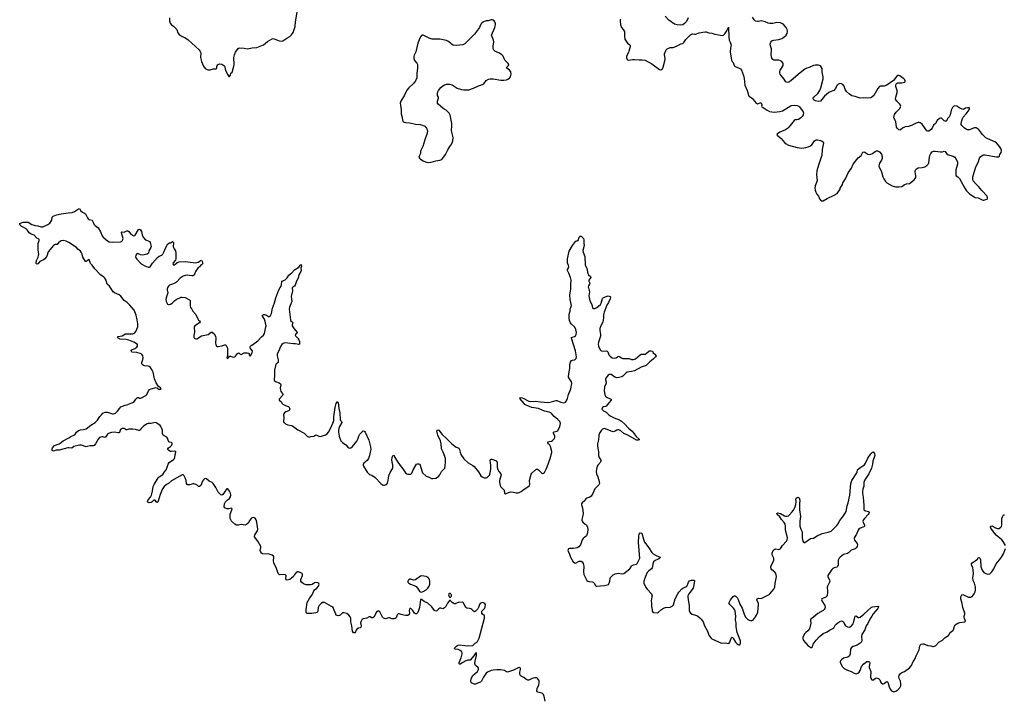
# Model space of a CAD drawing. Header units: inches. Extents: x 1771465 to 1971076, y 472029 to 643563.
# Tile 80 of 127: x 1861094 to 1881429, y 554871 to 568933. Entities that reach past the tile are written whole.
import ezdxf

# ---------------------------------------------------------------- set-up
doc = ezdxf.new("R2010")
doc.units = ezdxf.units.IN
doc.header["$MEASUREMENT"] = 0
for name, color, linetype in [('B8565', 7, 'Continuous'), ('B8566', 7, 'Continuous'), ('B8575', 7, 'Continuous'), ('B8576', 7, 'Continuous'), ('B8585', 7, 'Continuous'), ('B8586', 7, 'Continuous')]:
    doc.layers.add(name, color=color, linetype=linetype)

msp = doc.modelspace()

# ---------------------------------------------------------------- linework, layer by layer
at = {"layer": 'B8565', "color": 6, "elevation": 400}
for points in [[(1870000, 556922), (1869990, 556933), (1869970, 556934), (1869930, 556876), (1869898, 556810), (1869870, 556780), (1869850, 556766), (1869830, 556760), (1869790, 556777), (1869770, 556773), (1869750, 556760), (1869710, 556720), (1869690, 556715), (1869661, 556730), (1869603, 556803), (1869521, 556881), (1869450, 556915), (1869390, 556957), (1869370, 556955), (1869348, 556790), (1869314, 556686), (1869290, 556657), (1869270, 556659), (1869250, 556670), (1869213, 556730), (1869195, 556750), (1869170, 556767), (1869154, 556766), (1869146, 556754), (1869141, 556730), (1869148, 556670), (1869136, 556644), (1869113, 556627), (1869070, 556623), (1869028, 556628), (1868970, 556642), (1868930, 556657), (1868910, 556659), (1868890, 556635), (1868866, 556574), (1868850, 556559), (1868826, 556554), (1868790, 556554), (1868730, 556574), (1868710, 556574), (1868650, 556558), (1868610, 556571), (1868590, 556589), (1868530, 556700), (1868510, 556713), (1868490, 556711), (1868462, 556690), (1868410, 556592), (1868390, 556574), (1868370, 556576), (1868330, 556593), (1868310, 556593), (1868261, 556570), (1868190, 556557), (1868170, 556547), (1868150, 556522), (1868137, 556490), (1868135, 556470), (1868144, 556410), (1868138, 556382), (1868129, 556371), (1868090, 556359), (1868060, 556340), (1868042, 556318), (1868030, 556286), (1868015, 556265), (1867990, 556267), (1867970, 556299), (1867955, 556410), (1867934, 556490), (1867930, 556570), (1867919, 556599), (1867893, 556633), (1867850, 556664), (1867790, 556682), (1867764, 556676), (1867715, 556630), (1867698, 556622), (1867670, 556617), (1867650, 556621), (1867633, 556633), (1867622, 556650), (1867578, 556770), (1867565, 556790), (1867532, 556812), (1867389, 556889), (1867370, 556895), (1867350, 556892), (1867317, 556870), (1867276, 556830), (1867258, 556790), (1867254, 556710), (1867235, 556685), (1867210, 556676), (1867126, 556666), (1867030, 556666), (1867015, 556675), (1867009, 556690), (1867010, 556750), (1867030, 556890), (1867085, 556990), (1867135, 557050), (1867166, 557134), (1867184, 557156), (1867228, 557190), (1867264, 557230), (1867275, 557250), (1867276, 557270), (1867270, 557284), (1867250, 557298), (1867210, 557305), (1867184, 557296), (1867135, 557265), (1867110, 557260), (1867010, 557258), (1866957, 557277), (1866913, 557313), (1866903, 557330), (1866898, 557350), (1866901, 557370), (1866936, 557450), (1866936, 557476), (1866930, 557490), (1866850, 557528), (1866830, 557528), (1866810, 557516), (1866770, 557470), (1866748, 557430), (1866710, 557392), (1866670, 557368), (1866615, 557355), (1866600, 557360), (1866593, 557373), (1866598, 557450), (1866587, 557467), (1866552, 557472), (1866470, 557465), (1866450, 557470), (1866430, 557488), (1866398, 557598), (1866345, 557710), (1866338, 557750), (1866341, 557830), (1866333, 557850), (1866309, 557869), (1866248, 557888), (1866110, 557900), (1866088, 557910), (1866073, 557930), (1866064, 557970), (1866076, 558030), (1866072, 558050), (1866010, 558157), (1865945, 558250), (1865950, 558290), (1866006, 558370), (1866014, 558410), (1865993, 558553), (1865979, 558599), (1865956, 558636), (1865930, 558650), (1865890, 558639), (1865876, 558630), (1865845, 558595), (1865810, 558533), (1865777, 558503), (1865750, 558492), (1865670, 558504), (1865612, 558488), (1865570, 558488), (1865536, 558510), (1865470, 558576), (1865444, 558630), (1865438, 558670), (1865444, 558716), (1865476, 558810), (1865479, 558830), (1865470, 558839), (1865410, 558828), (1865370, 558830), (1865330, 558847), (1865319, 558870), (1865322, 558930), (1865342, 558970), (1865384, 559016), (1865430, 559040), (1865450, 559074), (1865454, 559110), (1865450, 559152), (1865430, 559194), (1865390, 559238), (1865370, 559241), (1865355, 559225), (1865322, 559170), (1865290, 559126), (1865270, 559113), (1865250, 559119), (1865193, 559173), (1865143, 559270), (1865089, 559350), (1865070, 559370), (1865010, 559399), (1864950, 559449), (1864930, 559453), (1864910, 559445), (1864890, 559427), (1864870, 559396), (1864838, 559310), (1864830, 559300), (1864810, 559289), (1864790, 559292), (1864750, 559320), (1864690, 559343), (1864670, 559345), (1864610, 559324), (1864570, 559322), (1864550, 559327), (1864537, 559350), (1864534, 559410), (1864512, 559470), (1864490, 559510), (1864480, 559520), (1864470, 559528), (1864450, 559530), (1864230, 559404), (1864166, 559354), (1864124, 559330), (1864081, 559290), (1864034, 559230), (1863995, 559125), (1863952, 558988), (1863930, 558961), (1863910, 558974), (1863890, 559005), (1863870, 559007), (1863850, 558994), (1863830, 558972), (1863810, 558961), (1863770, 558952), (1863743, 558963), (1863737, 558977), (1863744, 559010), (1863794, 559066), (1863819, 559110), (1863837, 559190), (1863851, 559290), (1863868, 559330), (1863951, 559469), (1863975, 559490), (1864050, 559540), (1864084, 559590), (1864118, 559630), (1864136, 559670), (1864159, 559750), (1864178, 559782), (1864270, 559847), (1864292, 559870), (1864300, 559890), (1864306, 559950), (1864318, 559998), (1864318, 560000)], [(1868335, 560000), (1868320, 559930), (1868298, 559870), (1868271, 559829), (1868201, 559770), (1868189, 559749), (1868187, 559730), (1868192, 559712), (1868270, 559585), (1868290, 559561), (1868319, 559539), (1868370, 559520), (1868435, 559475), (1868550, 559353), (1868590, 559322), (1868610, 559315), (1868630, 559317), (1868668, 559332), (1868690, 559357), (1868706, 559410), (1868711, 559470), (1868725, 559530), (1868745, 559575), (1868779, 559630), (1868799, 559670), (1868802, 559690), (1868800, 559730), (1868779, 559830), (1868790, 559891), (1868810, 559933), (1868830, 559931), (1868845, 559890), (1868889, 559809), (1868950, 559725), (1869010, 559655), (1869064, 559570), (1869090, 559551), (1869110, 559543), (1869150, 559541), (1869170, 559546), (1869190, 559567), (1869220, 559630), (1869289, 559750), (1869310, 559760), (1869330, 559760), (1869350, 559750), (1869364, 559730), (1869397, 559610), (1869416, 559570), (1869490, 559504), (1869550, 559482), (1869596, 559456), (1869630, 559452), (1869690, 559462), (1869721, 559479), (1869743, 559497), (1869770, 559530), (1869804, 559596), (1869872, 559668), (1869880, 559700), (1869891, 559810), (1869886, 559866), (1869875, 559910), (1869837, 560000)], [(1870000, 557066), (1869990, 557081), (1869970, 557080), (1869960, 557070), (1869953, 557050), (1869956, 557030), (1869970, 557001), (1869990, 556996), (1870000, 557011)]]:
    msp.add_lwpolyline(points, dxfattribs=at)
msp.add_lwpolyline([(1869390, 557441), (1869370, 557433), (1869270, 557362), (1869230, 557356), (1869170, 557372), (1869150, 557372), (1869130, 557363), (1869116, 557350), (1869108, 557330), (1869110, 557310), (1869128, 557290), (1869166, 557270), (1869243, 557243), (1869281, 557221), (1869311, 557190), (1869350, 557127), (1869370, 557113), (1869390, 557108), (1869430, 557120), (1869490, 557157), (1869522, 557190), (1869551, 557230), (1869563, 557270), (1869562, 557330), (1869550, 557381), (1869530, 557410), (1869490, 557428)], close=True, dxfattribs=at)
at = {"layer": 'B8566', "color": 6}
for points, elevation in [([(1864190, 568970), (1864186, 568910), (1864202, 568862), (1864228, 568830), (1864270, 568798), (1864340, 568730), (1864363, 568663), (1864388, 568630), (1864449, 568589), (1864503, 568563), (1864574, 568514), (1864804, 568310), (1864817, 568290), (1864832, 568250), (1864830, 568150), (1864849, 568069), (1864890, 567970), (1864927, 567927), (1864963, 567903), (1864990, 567895), (1865030, 567900), (1865090, 567916), (1865150, 567915), (1865169, 567930), (1865168, 567970), (1865190, 568006), (1865210, 568016), (1865230, 568018), (1865270, 568011), (1865307, 567990), (1865322, 567970), (1865330, 567950), (1865342, 567882), (1865396, 567796), (1865410, 567762), (1865430, 567758), (1865449, 567790), (1865453, 567827), (1865479, 567850), (1865489, 567871), (1865517, 567970), (1865523, 568010), (1865518, 568150), (1865532, 568210), (1865550, 568259), (1865605, 568335), (1865630, 568349), (1865730, 568342), (1865791, 568329), (1865898, 568350), (1865990, 568357), (1866130, 568413), (1866210, 568484), (1866310, 568540), (1866330, 568542), (1866350, 568536), (1866450, 568496), (1866492, 568488), (1866530, 568494), (1866610, 568554), (1866670, 568585), (1866696, 568604), (1866710, 568617), (1866743, 568670), (1866786, 568790), (1866793, 568890), (1866822, 569090)], 500), ([(1870000, 568438), (1869950, 568485), (1869910, 568501), (1869770, 568530), (1869610, 568530), (1869550, 568550), (1869430, 568616), (1869410, 568616), (1869390, 568605), (1869370, 568579), (1869341, 568519), (1869314, 568450), (1869277, 568270), (1869240, 568200), (1869231, 568170), (1869233, 568130), (1869250, 568090), (1869298, 568038), (1869312, 568010), (1869311, 567931), (1869299, 567830), (1869294, 567730), (1869267, 567670), (1869227, 567613), (1869130, 567528), (1869090, 567478), (1869044, 567376), (1868967, 567250), (1868955, 567210), (1868956, 567170), (1868973, 567070), (1868976, 566990), (1868995, 566910), (1868998, 566858), (1869012, 566832), (1869038, 566818), (1869069, 566809), (1869150, 566801), (1869270, 566772), (1869365, 566765), (1869410, 566756), (1869459, 566730), (1869497, 566690), (1869514, 566634), (1869511, 566590), (1869463, 566450), (1869423, 566310), (1869381, 566230), (1869375, 566210), (1869375, 566170), (1869343, 566117), (1869336, 566090), (1869348, 566070), (1869371, 566051), (1869430, 566016), (1869476, 565996), (1869530, 565982), (1869590, 565988), (1869690, 566020), (1869770, 566030), (1869814, 566046), (1869836, 566070), (1869888, 566150), (1869934, 566246), (1869981, 566310), (1870000, 566343)], 500), ([(1870000, 566892), (1869992, 566932), (1869982, 566962), (1869961, 567001), (1869924, 567044), (1869903, 567063), (1869840, 567100), (1869784, 567144), (1869735, 567190), (1869725, 567210), (1869722, 567230), (1869726, 567250), (1869747, 567310), (1869745, 567330), (1869724, 567370), (1869720, 567410), (1869730, 567445), (1869744, 567470), (1869790, 567531), (1869830, 567569), (1869870, 567590), (1869910, 567599), (1869970, 567600), (1870000, 567593)], 500), ([(1864318, 560000), (1864319, 560010), (1864298, 560018), (1864231, 560011), (1864210, 560013), (1864173, 560030), (1864156, 560050), (1864153, 560070), (1864165, 560090), (1864210, 560115), (1864230, 560133), (1864246, 560170), (1864242, 560182), (1864230, 560195), (1864190, 560206), (1864175, 560215), (1864167, 560227), (1864150, 560290), (1864132, 560310), (1864075, 560335), (1864058, 560350), (1864046, 560386), (1864042, 560450), (1864032, 560490), (1864010, 560530), (1863993, 560550), (1863950, 560584), (1863910, 560605), (1863890, 560609), (1863810, 560589), (1863750, 560591), (1863730, 560587), (1863648, 560532), (1863605, 560490), (1863581, 560459), (1863570, 560449), (1863555, 560445), (1863486, 560466), (1863430, 560475), (1863350, 560476), (1863310, 560460), (1863290, 560462), (1863250, 560486), (1863230, 560489), (1863210, 560485), (1863182, 560470), (1863167, 560453), (1863154, 560406), (1863144, 560396), (1863125, 560395), (1863050, 560414), (1862990, 560407), (1862930, 560385), (1862910, 560369), (1862870, 560315), (1862850, 560303), (1862810, 560318), (1862790, 560317), (1862742, 560298), (1862712, 560270), (1862663, 560170), (1862630, 560135), (1862610, 560127), (1862550, 560130), (1862490, 560112), (1862470, 560111), (1862370, 560141), (1862330, 560142), (1862210, 560112), (1862170, 560083), (1862110, 560091), (1862090, 560090), (1861910, 560037), (1861850, 560040), (1861790, 560022), (1861762, 560030), (1861764, 560064), (1861773, 560090), (1861810, 560133), (1861910, 560170), (1861930, 560182), (1861990, 560234), (1862108, 560292), (1862150, 560321), (1862214, 560346), (1862230, 560359), (1862269, 560411), (1862312, 560448), (1862350, 560461), (1862410, 560466), (1862470, 560483), (1862563, 560557), (1862650, 560610), (1862700, 560660), (1862750, 560735), (1862785, 560770), (1862810, 560803), (1862826, 560814), (1862856, 560824), (1862890, 560826), (1862910, 560824), (1863010, 560793), (1863030, 560790), (1863050, 560794), (1863074, 560806), (1863115, 560845), (1863163, 560910), (1863186, 560934), (1863270, 560969), (1863330, 560983), (1863390, 561012), (1863450, 561028), (1863490, 561090), (1863510, 561114), (1863530, 561129), (1863550, 561127), (1863570, 561117), (1863590, 561114), (1863610, 561120), (1863698, 561170), (1863722, 561190), (1863753, 561267), (1863776, 561290), (1863810, 561307), (1863911, 561331), (1863943, 561323), (1863970, 561298), (1863990, 561291), (1864010, 561302), (1864014, 561310), (1864002, 561330), (1863958, 561358), (1863910, 561430), (1863876, 561516), (1863850, 561650), (1863830, 561693), (1863794, 561750), (1863770, 561770), (1863750, 561777), (1863670, 561782), (1863650, 561788), (1863624, 561810), (1863617, 561830), (1863618, 561850), (1863636, 561910), (1863642, 561950), (1863635, 561990), (1863625, 562010), (1863601, 562030), (1863510, 562057), (1863410, 562067), (1863394, 562090), (1863410, 562110), (1863470, 562139), (1863513, 562170), (1863525, 562190), (1863528, 562210), (1863518, 562230), (1863451, 562270), (1863345, 562310), (1863290, 562326), (1863170, 562331), (1863127, 562350), (1863112, 562370), (1863129, 562390), (1863210, 562404), (1863280, 562440), (1863335, 562445), (1863410, 562442), (1863434, 562446), (1863473, 562467), (1863494, 562490), (1863532, 562588), (1863532, 562650), (1863521, 562730), (1863498, 562830), (1863459, 562930), (1863370, 563037), (1863313, 563090), (1863250, 563132), (1863184, 563224), (1863147, 563247), (1863050, 563290), (1863023, 563310), (1862950, 563426), (1862904, 563470), (1862893, 563493), (1862878, 563550), (1862855, 563590), (1862832, 563612), (1862762, 563662), (1862646, 563786), (1862590, 563864), (1862558, 563898), (1862530, 563977), (1862510, 563968), (1862470, 563934), (1862450, 563938), (1862396, 564030), (1862382, 564090), (1862366, 564130), (1862350, 564151), (1862298, 564190), (1862270, 564230), (1862112, 564332), (1862056, 564356), (1861990, 564370), (1861950, 564363), (1861927, 564353), (1861905, 564335), (1861870, 564291), (1861830, 564287), (1861810, 564280), (1861790, 564266), (1861685, 564135), (1861652, 564050), (1861610, 563990), (1861588, 563970), (1861510, 563940), (1861470, 563889), (1861450, 563879), (1861433, 563893), (1861433, 563913), (1861442, 563958), (1861475, 564030), (1861484, 564070), (1861486, 564090), (1861477, 564170), (1861479, 564310), (1861496, 564370), (1861496, 564390), (1861484, 564404), (1861450, 564421), (1861390, 564478), (1861330, 564503), (1861293, 564530), (1861274, 564550), (1861251, 564591), (1861230, 564610), (1861122, 564670), (1861102, 564690), (1861094, 564710), (1861100, 564720), (1861110, 564731), (1861166, 564750), (1861270, 564750), (1861345, 564705), (1861390, 564686), (1861410, 564681), (1861470, 564677), (1861535, 564655), (1861570, 564655), (1861677, 564703), (1861714, 564730), (1861745, 564770), (1861755, 564790), (1861762, 564850), (1861785, 564875), (1861857, 564903), (1861950, 564925), (1862096, 564944), (1862177, 564950), (1862226, 564970), (1862310, 565025), (1862330, 565030), (1862350, 564990), (1862390, 564959), (1862430, 564939), (1862450, 564924), (1862470, 564897), (1862497, 564837), (1862510, 564819), (1862530, 564805), (1862590, 564790), (1862600, 564780), (1862607, 564767), (1862623, 564710), (1862650, 564680), (1862712, 564630), (1862760, 564550), (1862797, 564470), (1862817, 564437), (1862905, 564365), (1862944, 564344), (1863010, 564339), (1863176, 564344), (1863197, 564350), (1863210, 564362), (1863227, 564390), (1863229, 564410), (1863195, 564530), (1863197, 564543), (1863208, 564552), (1863250, 564544), (1863310, 564568), (1863330, 564568), (1863350, 564556), (1863390, 564503), (1863450, 564471), (1863470, 564474), (1863478, 564482), (1863550, 564601), (1863570, 564604), (1863590, 564593), (1863610, 564558), (1863625, 564490), (1863642, 564442), (1863679, 564399), (1863710, 564379), (1863750, 564367), (1863778, 564350), (1863791, 564330), (1863806, 564250), (1863801, 564230), (1863764, 564156), (1863751, 564110), (1863730, 564090), (1863630, 564068), (1863590, 564076), (1863550, 564098), (1863530, 564102), (1863510, 564096), (1863490, 564070), (1863488, 564030), (1863494, 564010), (1863510, 563983), (1863590, 563904), (1863630, 563874), (1863676, 563850), (1863750, 563823), (1863770, 563820), (1863791, 563829), (1863837, 563903), (1863939, 564021), (1863974, 564046), (1864030, 564067), (1864050, 564091), (1864072, 564130), (1864104, 564216), (1864157, 564303), (1864190, 564324), (1864214, 564326), (1864250, 564351), (1864268, 564328), (1864270, 564314), (1864267, 564250), (1864270, 564230), (1864282, 564202), (1864310, 564161), (1864321, 564110), (1864322, 563990), (1864313, 563967), (1864264, 563910), (1864257, 563890), (1864269, 563869), (1864290, 563869), (1864344, 563916), (1864390, 563929), (1864510, 563934), (1864674, 563914), (1864730, 563912), (1864778, 563922), (1864817, 563943), (1864830, 563959), (1864850, 563962), (1864867, 563927), (1864871, 563910), (1864868, 563890), (1864851, 563870), (1864827, 563853), (1864810, 563830), (1864770, 563801), (1864722, 563730), (1864703, 563677), (1864685, 563650), (1864670, 563641), (1864650, 563641), (1864550, 563654), (1864510, 563647), (1864470, 563632), (1864410, 563593), (1864330, 563512), (1864310, 563497), (1864252, 563468), (1864191, 563450), (1864166, 563430), (1864153, 563410), (1864140, 563370), (1864140, 563350), (1864154, 563290), (1864150, 563270), (1864119, 563190), (1864114, 563150), (1864118, 563110), (1864130, 563080), (1864150, 563056), (1864170, 563050), (1864190, 563052), (1864210, 563058), (1864243, 563077), (1864290, 563127), (1864326, 563154), (1864430, 563198), (1864450, 563202), (1864510, 563193), (1864590, 563154), (1864603, 563143), (1864613, 563130), (1864618, 563110), (1864616, 563016), (1864622, 562990), (1864650, 562950), (1864670, 562910), (1864730, 562839), (1864770, 562751), (1864790, 562725), (1864811, 562710), (1864821, 562690), (1864807, 562670), (1864708, 562610), (1864696, 562590), (1864705, 562475), (1864690, 562410), (1864693, 562370), (1864710, 562348), (1864730, 562340), (1864750, 562342), (1864850, 562404), (1864989, 562431), (1865050, 562477), (1865070, 562479), (1865110, 562441), (1865136, 562396), (1865144, 562350), (1865137, 562250), (1865143, 562223), (1865162, 562190), (1865170, 562184), (1865190, 562183), (1865270, 562194), (1865290, 562199), (1865330, 562219), (1865350, 562216), (1865368, 562190), (1865384, 562150), (1865389, 562110), (1865387, 561993), (1865372, 561950), (1865390, 561932), (1865430, 561982), (1865450, 561981), (1865485, 561965), (1865510, 561961), (1865534, 561966), (1865550, 561981), (1865590, 562039), (1865610, 562051), (1865630, 562041), (1865650, 562021), (1865670, 562019), (1865730, 562047), (1865790, 562051), (1865822, 562042), (1865830, 562034), (1865836, 562010), (1865848, 561988), (1865858, 561990), (1865870, 562002), (1865892, 562050), (1865899, 562090), (1865859, 562139), (1865853, 562170), (1865858, 562190), (1865875, 562205), (1865910, 562220), (1866010, 562295), (1866090, 562383), (1866126, 562414), (1866149, 562450), (1866181, 562590), (1866182, 562610), (1866172, 562668), (1866150, 562745), (1866112, 562810), (1866110, 562831), (1866130, 562845), (1866150, 562843), (1866190, 562829), (1866230, 562800), (1866250, 562798), (1866270, 562810), (1866297, 562863), (1866314, 562970), (1866356, 563084), (1866383, 563190), (1866446, 563350), (1866500, 563450), (1866506, 563534), (1866550, 563548), (1866578, 563562), (1866617, 563603), (1866650, 563656), (1866715, 563705), (1866770, 563762), (1866857, 563823), (1866890, 563865), (1866910, 563872), (1866915, 563835), (1866902, 563798), (1866907, 563750), (1866900, 563730), (1866861, 563659), (1866847, 563593), (1866810, 563530), (1866785, 563450), (1866772, 563428), (1866734, 563406), (1866723, 563390), (1866727, 563330), (1866704, 563216), (1866715, 563110), (1866669, 562991), (1866661, 562950), (1866687, 562730), (1866696, 562710), (1866726, 562686), (1866733, 562670), (1866723, 562630), (1866724, 562610), (1866766, 562546), (1866828, 562470), (1866821, 562450), (1866791, 562430), (1866781, 562410), (1866836, 562356), (1866859, 562319), (1866873, 562287), (1866875, 562245), (1866870, 562229), (1866850, 562220), (1866790, 562233), (1866746, 562234), (1866632, 562252), (1866570, 562254), (1866536, 562244), (1866510, 562225), (1866476, 562170), (1866450, 562103), (1866413, 562030), (1866411, 561990), (1866431, 561909), (1866432, 561850), (1866395, 561825), (1866386, 561814), (1866375, 561785), (1866356, 561690), (1866358, 561582), (1866350, 561490), (1866355, 561475), (1866375, 561455), (1866453, 561430), (1866482, 561410), (1866489, 561390), (1866475, 561330), (1866478, 561278), (1866489, 561249), (1866520, 561210), (1866529, 561190), (1866525, 561170), (1866450, 561090), (1866453, 561070), (1866480, 561050), (1866498, 561030), (1866507, 561010), (1866530, 560990), (1866570, 560967), (1866650, 560932), (1866666, 560910), (1866672, 560890), (1866669, 560870), (1866660, 560860), (1866648, 560852), (1866589, 560830), (1866562, 560810), (1866546, 560790), (1866542, 560770), (1866552, 560710), (1866545, 560630), (1866552, 560610), (1866561, 560601), (1866584, 560584), (1866630, 560562), (1866708, 560548), (1866730, 560541), (1866841, 560461), (1866970, 560390), (1867030, 560330), (1867070, 560310), (1867110, 560324), (1867170, 560327), (1867190, 560344), (1867210, 560353), (1867230, 560351), (1867272, 560332), (1867310, 560325), (1867410, 560354), (1867445, 560375), (1867470, 560409), (1867530, 560512), (1867576, 560630), (1867582, 560650), (1867582, 560730), (1867610, 560919), (1867630, 561003), (1867650, 561039), (1867657, 561037), (1867670, 561022), (1867683, 560903), (1867708, 560810), (1867714, 560670), (1867723, 560650), (1867739, 560630), (1867744, 560610), (1867699, 560530), (1867685, 560490), (1867679, 560450), (1867679, 560410), (1867690, 560328), (1867704, 560284), (1867730, 560230), (1867758, 560198), (1867827, 560147), (1867870, 560099), (1867890, 560086), (1867910, 560084), (1867930, 560088), (1867966, 560114), (1868056, 560224), (1868075, 560265), (1868095, 560330), (1868122, 560370), (1868190, 560436), (1868210, 560435), (1868216, 560430), (1868232, 560410), (1868307, 560247), (1868341, 560110), (1868345, 560050), (1868335, 560000)], 400), ([(1869837, 560000), (1869807, 560070), (1869796, 560170), (1869783, 560230), (1869732, 560350), (1869710, 560429), (1869713, 560450), (1869730, 560462), (1869750, 560453), (1869822, 560362), (1869910, 560281), (1870000, 560188)], 400)]:
    msp.add_lwpolyline(points, dxfattribs=dict(at, elevation=elevation))
at = {"layer": 'B8575', "color": 6, "elevation": 400}
for points in [[(1870189, 560000), (1870195, 559975), (1870205, 559950), (1870270, 559859), (1870357, 559777), (1870450, 559726), (1870481, 559701), (1870573, 559593), (1870615, 559510), (1870646, 559486), (1870690, 559469), (1870730, 559465), (1870750, 559476), (1870794, 559526), (1870809, 559571), (1870822, 559650), (1870823, 559730), (1870814, 559826), (1870821, 559850), (1870830, 559856), (1870850, 559852), (1870936, 559816), (1870953, 559790), (1870956, 559690), (1870970, 559637), (1870990, 559596), (1871032, 559552), (1871038, 559530), (1871006, 559410), (1871005, 559370), (1871018, 559310), (1871030, 559284), (1871088, 559230), (1871101, 559210), (1871110, 559150), (1871130, 559136), (1871192, 559168), (1871230, 559177), (1871290, 559174), (1871350, 559159), (1871390, 559161), (1871410, 559167), (1871450, 559189), (1871484, 559216), (1871616, 559304), (1871626, 559314), (1871631, 559330), (1871625, 559415), (1871656, 559544), (1871673, 559567), (1871750, 559634), (1871770, 559644), (1871790, 559644), (1871810, 559636), (1871870, 559569), (1871890, 559560), (1871910, 559565), (1871930, 559581), (1871970, 559648), (1871990, 559697), (1872050, 559870), (1872082, 559990), (1872082, 560000)], [(1873045, 560000), (1873046, 559994), (1873050, 559930), (1873062, 559890), (1873097, 559830), (1873097, 559810), (1873087, 559790), (1873034, 559730), (1873023, 559710), (1873005, 559650), (1873001, 559601), (1873009, 559550), (1873033, 559490), (1873064, 559390), (1873067, 559350), (1873055, 559325), (1872970, 559242), (1872930, 559141), (1872894, 559090), (1872869, 559070), (1872810, 559045), (1872790, 559032), (1872750, 558988), (1872710, 558953), (1872699, 558930), (1872700, 558910), (1872715, 558850), (1872729, 558730), (1872726, 558690), (1872707, 558610), (1872706, 558586), (1872710, 558570), (1872724, 558550), (1872770, 558511), (1872785, 558505), (1872804, 558484), (1872810, 558466), (1872818, 558458), (1872824, 558444), (1872828, 558408), (1872819, 558330), (1872810, 558290), (1872798, 558270), (1872730, 558212), (1872714, 558190), (1872674, 558086), (1872641, 558039), (1872610, 558021), (1872530, 558009), (1872450, 558011), (1872430, 558002), (1872422, 557990), (1872417, 557970), (1872422, 557950), (1872451, 557891), (1872467, 557830), (1872527, 557730), (1872550, 557710), (1872570, 557707), (1872650, 557744), (1872690, 557743), (1872713, 557730), (1872730, 557698), (1872745, 557645), (1872735, 557525), (1872743, 557470), (1872775, 557415), (1872799, 557359), (1872810, 557344), (1872829, 557330), (1872850, 557324), (1872917, 557317), (1872939, 557310), (1872960, 557290), (1872985, 557245), (1873010, 557230), (1873170, 557241), (1873230, 557254), (1873253, 557267), (1873270, 557290), (1873281, 557330), (1873289, 557390), (1873299, 557410), (1873330, 557446), (1873350, 557462), (1873390, 557483), (1873430, 557494), (1873455, 557495), (1873530, 557483), (1873570, 557489), (1873694, 557586), (1873730, 557645), (1873743, 557657), (1873770, 557669), (1873830, 557683), (1873850, 557701), (1873904, 557810), (1873872, 558130), (1873878, 558262), (1873890, 558303), (1873910, 558331), (1873946, 558326), (1873978, 558198), (1874000, 558140), (1874024, 558104), (1874090, 558023), (1874148, 557928), (1874178, 557898), (1874240, 557860), (1874320, 557830), (1874314, 557810), (1874282, 557790), (1874218, 557762), (1874187, 557733), (1874168, 557690), (1874163, 557630), (1874157, 557610), (1874144, 557590), (1874090, 557549), (1874054, 557510), (1874019, 557430), (1873986, 557330), (1873987, 557290), (1874024, 557204), (1874050, 557166), (1874140, 557070), (1874152, 557050), (1874156, 557030), (1874153, 557010), (1874135, 556930), (1874142, 556870), (1874143, 556810), (1874155, 556750), (1874158, 556710), (1874167, 556690), (1874185, 556685), (1874270, 556682), (1874290, 556690), (1874349, 556750), (1874390, 556778), (1874430, 556789), (1874530, 556798), (1874570, 556814), (1874594, 556846), (1874632, 556968), (1874685, 557070), (1874710, 557107), (1874770, 557173), (1874790, 557187), (1874850, 557213), (1874870, 557230), (1874894, 557270), (1874910, 557310), (1874930, 557337), (1874950, 557350), (1874970, 557356), (1875016, 557356), (1875031, 557350), (1875034, 557330), (1875002, 557190), (1874914, 557070), (1874894, 557030), (1874890, 557010), (1874897, 556950), (1874920, 556830), (1874919, 556730), (1874933, 556690), (1874951, 556670), (1874983, 556650), (1875050, 556634), (1875090, 556616), (1875138, 556578), (1875166, 556550), (1875212, 556490), (1875239, 556410), (1875298, 556298), (1875330, 556215), (1875370, 556159), (1875390, 556143), (1875590, 556054), (1875663, 556057), (1875730, 556045), (1875750, 556051), (1875764, 556070), (1875790, 556152), (1875810, 556178), (1875830, 556158), (1875878, 556070), (1875910, 556035), (1875930, 556023), (1875950, 556017), (1875970, 556021), (1875982, 556050), (1875980, 556090), (1875955, 556170), (1875913, 556270), (1875891, 556390), (1875891, 556469), (1875879, 556530), (1875885, 556610), (1875872, 556710), (1875856, 556750), (1875836, 556776), (1875758, 556850), (1875747, 556870), (1875744, 556890), (1875773, 556947), (1875830, 557018), (1875850, 557030), (1875870, 557030), (1875890, 557018), (1875910, 556993), (1875930, 556956), (1875970, 556859), (1876017, 556777), (1876065, 556630), (1876090, 556580), (1876130, 556544), (1876158, 556530), (1876190, 556520), (1876218, 556522), (1876230, 556525), (1876250, 556544), (1876290, 556595), (1876313, 556630), (1876338, 556690), (1876353, 556850), (1876350, 556870), (1876316, 556950), (1876325, 556970), (1876350, 556980), (1876410, 556978), (1876570, 557059), (1876586, 557070), (1876671, 557170), (1876688, 557210), (1876694, 557290), (1876718, 557390), (1876722, 557430), (1876710, 557490), (1876690, 557517), (1876628, 557570), (1876613, 557590), (1876608, 557610), (1876610, 557630), (1876624, 557670), (1876659, 557730), (1876669, 557770), (1876666, 557810), (1876636, 557876), (1876632, 557910), (1876656, 557964), (1876670, 557981), (1876690, 557995), (1876710, 558000), (1876770, 557987), (1876790, 557992), (1876810, 558010), (1876851, 558070), (1876930, 558158), (1876946, 558190), (1876953, 558230), (1876910, 558390), (1876913, 558470), (1876905, 558510), (1876885, 558545), (1876827, 558610), (1876790, 558661), (1876741, 558710), (1876729, 558731), (1876750, 558742), (1876808, 558732), (1876890, 558681), (1876910, 558674), (1876946, 558674), (1876970, 558686), (1877050, 558763), (1877078, 558802), (1877109, 558870), (1877122, 558918), (1877130, 558970), (1877125, 559035), (1877133, 559050), (1877150, 559062), (1877170, 559067), (1877190, 559054), (1877208, 559008), (1877201, 558930), (1877202, 558810), (1877222, 558670), (1877207, 558570), (1877207, 558470), (1877224, 558410), (1877257, 558350), (1877257, 558230), (1877270, 558158), (1877280, 558140), (1877290, 558131), (1877310, 558130), (1877430, 558214), (1877490, 558221), (1877567, 558273), (1877670, 558317), (1877795, 558345), (1877852, 558368), (1877875, 558385), (1877970, 558482), (1877990, 558509), (1878033, 558587), (1878110, 558681), (1878161, 558770), (1878181, 558890), (1878203, 558950), (1878242, 559110), (1878263, 559350), (1878281, 559410), (1878382, 559570), (1878392, 559590), (1878400, 559630), (1878411, 559649), (1878466, 559690), (1878510, 559713), (1878541, 559739), (1878562, 559770), (1878610, 559874), (1878670, 559962), (1878710, 559996), (1878723, 560000)], [(1878731, 560000), (1878750, 559972), (1878757, 559930), (1878712, 559810), (1878709, 559749), (1878684, 559670), (1878630, 559554), (1878561, 559450), (1878540, 559410), (1878528, 559370), (1878526, 559294), (1878507, 559233), (1878501, 559190), (1878501, 559150), (1878517, 559070), (1878527, 558893), (1878526, 558830), (1878530, 558810), (1878550, 558790), (1878565, 558785), (1878630, 558774), (1878639, 558750), (1878634, 558730), (1878620, 558710), (1878541, 558630), (1878515, 558590), (1878510, 558570), (1878513, 558550), (1878540, 558490), (1878544, 558470), (1878527, 558453), (1878453, 558430), (1878427, 558410), (1878410, 558385), (1878376, 558304), (1878330, 558230), (1878327, 558210), (1878338, 558178), (1878390, 558110), (1878395, 558090), (1878389, 558050), (1878370, 558020), (1878350, 558003), (1878330, 557993), (1878270, 557976), (1878210, 557917), (1878194, 557906), (1878110, 557883), (1878037, 557830), (1878020, 557810), (1877999, 557770), (1877995, 557745), (1877997, 557670), (1877986, 557634), (1877970, 557619), (1877913, 557607), (1877890, 557593), (1877870, 557573), (1877797, 557470), (1877788, 557450), (1877787, 557430), (1877792, 557410), (1877819, 557359), (1877823, 557330), (1877818, 557310), (1877778, 557230), (1877773, 557210), (1877777, 557110), (1877769, 557031), (1877753, 557010), (1877740, 557000), (1877663, 556970), (1877653, 556950), (1877659, 556930), (1877721, 556830), (1877728, 556790), (1877724, 556770), (1877711, 556749), (1877690, 556726), (1877577, 556663), (1877492, 556588), (1877433, 556550), (1877427, 556530), (1877435, 556465), (1877403, 556350), (1877374, 556306), (1877330, 556272), (1877309, 556250), (1877275, 556190), (1877269, 556170), (1877269, 556150), (1877274, 556130), (1877285, 556110), (1877370, 556005), (1877410, 555975), (1877430, 555966), (1877456, 555964), (1877470, 555975), (1877484, 556030), (1877500, 556060), (1877544, 556116), (1877613, 556187), (1877689, 556251), (1877770, 556286), (1877820, 556320), (1877890, 556355), (1877906, 556370), (1877938, 556422), (1877957, 556443), (1877990, 556474), (1878030, 556502), (1878070, 556513), (1878090, 556510), (1878111, 556491), (1878130, 556442), (1878150, 556413), (1878190, 556387), (1878230, 556384), (1878275, 556410), (1878307, 556450), (1878318, 556482), (1878339, 556581), (1878350, 556612), (1878370, 556614), (1878410, 556581), (1878430, 556580), (1878450, 556588), (1878530, 556652), (1878685, 556795), (1878710, 556803), (1878819, 556819), (1878831, 556810), (1878814, 556770), (1878719, 556661), (1878692, 556608), (1878650, 556547), (1878610, 556461), (1878577, 556410), (1878550, 556330), (1878487, 556230), (1878480, 556190), (1878490, 556110), (1878480, 556080), (1878470, 556067), (1878392, 556008), (1878310, 555984), (1878275, 555965), (1878256, 555930), (1878246, 555830), (1878229, 555791), (1878195, 555765), (1878110, 555739), (1878065, 555710), (1878045, 555690), (1878038, 555670), (1878040, 555650), (1878090, 555562), (1878119, 555530), (1878190, 555491), (1878265, 555465), (1878330, 555430), (1878370, 555420), (1878390, 555423), (1878405, 555430), (1878430, 555452), (1878450, 555490), (1878480, 555570), (1878530, 555625), (1878590, 555670), (1878610, 555676), (1878632, 555672), (1878643, 555663), (1878649, 555649), (1878640, 555570), (1878641, 555550), (1878671, 555469), (1878665, 555350), (1878670, 555328), (1878690, 555296), (1878710, 555289), (1878726, 555294), (1878770, 555328), (1878787, 555333), (1878830, 555322), (1878857, 555297), (1878870, 555250), (1878883, 555230), (1878912, 555212), (1878930, 555210), (1878950, 555221), (1878990, 555255), (1879010, 555259), (1879025, 555245), (1879049, 555150), (1879070, 555104), (1879100, 555070), (1879150, 555050), (1879190, 555059), (1879230, 555087), (1879270, 555128), (1879290, 555170), (1879295, 555210), (1879287, 555270), (1879259, 555319), (1879250, 555350), (1879258, 555390), (1879281, 555419), (1879310, 555448), (1879371, 555470), (1879470, 555545), (1879512, 555588), (1879550, 555670), (1879577, 555710), (1879613, 555807), (1879670, 555914), (1879686, 555994), (1879694, 556010), (1879710, 556029), (1879750, 556040), (1879770, 556038), (1879850, 556007), (1879910, 555999), (1879950, 555985), (1879970, 555985), (1879990, 555991), (1880000, 555998)], [(1870000, 557011), (1870010, 557026), (1870011, 557050), (1870000, 557066)], [(1871946, 554854), (1871929, 554950), (1871910, 554990), (1871890, 555010), (1871876, 555016), (1871798, 555038), (1871782, 555050), (1871773, 555070), (1871784, 555116), (1871818, 555190), (1871824, 555230), (1871822, 555270), (1871814, 555290), (1871790, 555320), (1871770, 555333), (1871730, 555334), (1871677, 555323), (1871610, 555291), (1871590, 555291), (1871550, 555310), (1871503, 555343), (1871450, 555369), (1871430, 555390), (1871424, 555410), (1871425, 555450), (1871437, 555510), (1871434, 555530), (1871430, 555541), (1871410, 555552), (1871390, 555545), (1871290, 555492), (1871250, 555483), (1871190, 555458), (1871170, 555455), (1871150, 555462), (1871110, 555490), (1871030, 555499), (1870950, 555502), (1870870, 555494), (1870830, 555484), (1870753, 555450), (1870730, 555432), (1870670, 555350), (1870630, 555270), (1870610, 555248), (1870550, 555227), (1870510, 555206), (1870490, 555205), (1870430, 555226), (1870421, 555241), (1870413, 555273), (1870425, 555335), (1870450, 555386), (1870550, 555468), (1870572, 555510), (1870570, 555535), (1870554, 555554), (1870508, 555588), (1870494, 555630), (1870498, 555682), (1870530, 555798), (1870530, 555855), (1870516, 555844), (1870510, 555844), (1870473, 555787), (1870397, 555703), (1870350, 555699), (1870310, 555687), (1870244, 555656), (1870190, 555615), (1870176, 555616), (1870170, 555622), (1870170, 555650), (1870215, 555750), (1870234, 555830), (1870234, 555850), (1870220, 555880), (1870190, 555904), (1870150, 555919), (1870079, 555930), (1870076, 555950), (1870113, 555990), (1870144, 556010), (1870170, 556016), (1870350, 555998), (1870450, 556004), (1870470, 556017), (1870503, 556050), (1870530, 556064), (1870552, 556088), (1870582, 556158), (1870694, 556570), (1870695, 556615), (1870687, 556627), (1870652, 556652), (1870641, 556670), (1870636, 556690), (1870639, 556710), (1870652, 556730), (1870692, 556768), (1870710, 556799), (1870712, 556850), (1870702, 556870), (1870690, 556880), (1870670, 556888), (1870650, 556889), (1870630, 556885), (1870607, 556873), (1870589, 556850), (1870571, 556789), (1870557, 556763), (1870510, 556710), (1870490, 556702), (1870470, 556710), (1870430, 556749), (1870410, 556761), (1870384, 556770), (1870330, 556775), (1870310, 556786), (1870270, 556865), (1870250, 556890), (1870230, 556896), (1870151, 556891), (1870090, 556868), (1870070, 556868), (1870050, 556876), (1870020, 556900), (1870000, 556922)]]:
    msp.add_lwpolyline(points, dxfattribs=at)
at = {"layer": 'B8576', "color": 6}
for points, elevation in [([(1874898, 568970), (1874867, 568893), (1874827, 568853), (1874790, 568828), (1874750, 568820), (1874670, 568825), (1874620, 568840), (1874502, 568922), (1874425, 569005)], 500), ([(1870000, 567593), (1870027, 567587), (1870130, 567519), (1870216, 567490), (1870270, 567482), (1870370, 567487), (1870470, 567518), (1870570, 567564), (1870650, 567592), (1870678, 567610), (1870726, 567674), (1870776, 567704), (1870810, 567711), (1870870, 567709), (1871030, 567682), (1871090, 567681), (1871150, 567690), (1871178, 567702), (1871210, 567722), (1871230, 567750), (1871245, 567810), (1871235, 567855), (1871212, 567890), (1871158, 567930), (1871152, 567950), (1871187, 567990), (1871194, 568006), (1871196, 568010), (1871184, 568030), (1871114, 568094), (1871077, 568177), (1871053, 568210), (1871003, 568243), (1870905, 568285), (1870885, 568305), (1870874, 568330), (1870872, 568388), (1870886, 568474), (1870878, 568510), (1870837, 568610), (1870904, 568770), (1870918, 568830), (1870918, 568850), (1870904, 568890), (1870890, 568910), (1870870, 568924), (1870850, 568932), (1870830, 568930), (1870770, 568908), (1870730, 568910), (1870710, 568906), (1870670, 568887), (1870636, 568864), (1870618, 568842), (1870600, 568790), (1870590, 568772), (1870486, 568634), (1870307, 568454), (1870285, 568435), (1870243, 568417), (1870110, 568401), (1870050, 568410), (1870010, 568428), (1870000, 568438)], 500), ([(1873510, 568944), (1873499, 568930), (1873496, 568910), (1873502, 568830), (1873525, 568770), (1873561, 568730), (1873582, 568690), (1873588, 568650), (1873583, 568590), (1873592, 568532), (1873646, 568450), (1873694, 568414), (1873704, 568390), (1873704, 568370), (1873677, 568283), (1873666, 568254), (1873638, 568210), (1873624, 568170), (1873624, 568144), (1873639, 568110), (1873650, 568101), (1873670, 568096), (1873750, 568111), (1873790, 568114), (1873890, 568104), (1873950, 568107), (1874010, 568096), (1874150, 568020), (1874310, 567905), (1874330, 567899), (1874350, 567902), (1874370, 567919), (1874386, 567954), (1874425, 568110), (1874427, 568130), (1874412, 568210), (1874414, 568230), (1874445, 568310), (1874467, 568333), (1874530, 568356), (1874590, 568357), (1874610, 568363), (1874690, 568398), (1874750, 568434), (1874790, 568442), (1874810, 568459), (1874854, 568526), (1874890, 568567), (1874950, 568620), (1874970, 568633), (1874990, 568639), (1875030, 568633), (1875050, 568635), (1875130, 568665), (1875202, 568678), (1875250, 568681), (1875270, 568680), (1875330, 568664), (1875390, 568657), (1875450, 568632), (1875530, 568622), (1875610, 568604), (1875630, 568610), (1875659, 568641), (1875697, 568703), (1875710, 568733), (1875723, 568750), (1875730, 568777), (1875736, 568770), (1875737, 568570), (1875750, 568511), (1875770, 568470), (1875789, 568410), (1875775, 568350), (1875768, 568270), (1875796, 568096), (1875809, 568070), (1875830, 568050), (1875850, 567986), (1875870, 567968), (1875955, 567935), (1875980, 567920), (1876002, 567890), (1876041, 567781), (1876056, 567716), (1876070, 567579), (1876120, 567470), (1876134, 567430), (1876145, 567370), (1876158, 567350), (1876227, 567307), (1876270, 567251), (1876282, 567242), (1876290, 567225), (1876330, 567192), (1876356, 567204), (1876390, 567212), (1876410, 567212), (1876424, 567184), (1876425, 567170), (1876418, 567150), (1876422, 567130), (1876450, 567116), (1876530, 567061), (1876579, 567039), (1876628, 567028), (1876684, 567024), (1876790, 567034), (1876850, 567051), (1877010, 567150), (1877030, 567157), (1877090, 567165), (1877150, 567161), (1877185, 567145), (1877202, 567130), (1877277, 567030), (1877281, 567010), (1877277, 566970), (1877252, 566930), (1877230, 566905), (1877179, 566870), (1877150, 566865), (1877130, 566867), (1877110, 566862), (1877090, 566850), (1876978, 566710), (1876950, 566682), (1876910, 566656), (1876794, 566606), (1876742, 566578), (1876732, 566570), (1876738, 566550), (1876820, 566480), (1876893, 566393), (1876925, 566365), (1876970, 566343), (1877150, 566293), (1877250, 566282), (1877330, 566290), (1877377, 566303), (1877430, 566330), (1877451, 566349), (1877510, 566429), (1877530, 566443), (1877550, 566449), (1877570, 566450), (1877630, 566438), (1877656, 566430), (1877689, 566409), (1877695, 566390), (1877667, 566253), (1877658, 566130), (1877650, 566090), (1877590, 565930), (1877560, 565810), (1877553, 565730), (1877563, 565610), (1877554, 565570), (1877522, 565498), (1877516, 565450), (1877522, 565410), (1877538, 565370), (1877560, 565330), (1877592, 565290), (1877602, 565270), (1877610, 565235), (1877638, 565198), (1877650, 565190), (1877690, 565193), (1877770, 565242), (1877914, 565310), (1877975, 565345), (1877994, 565366), (1878038, 565430), (1878041, 565450), (1878065, 565495), (1878089, 565530), (1878097, 565563), (1878152, 565648), (1878206, 565770), (1878276, 565864), (1878310, 565950), (1878410, 566077), (1878472, 566130), (1878510, 566193), (1878530, 566205), (1878550, 566196), (1878610, 566156), (1878650, 566150), (1878670, 566154), (1878710, 566170), (1878759, 566210), (1878790, 566224), (1878810, 566224), (1878830, 566217), (1878850, 566203), (1878892, 566152), (1878910, 566110), (1878910, 566067), (1878894, 566030), (1878854, 565970), (1878840, 565910), (1878846, 565890), (1878894, 565790), (1878919, 565690), (1878942, 565642), (1878979, 565590), (1879005, 565565), (1879110, 565499), (1879183, 565483), (1879250, 565479), (1879310, 565485), (1879370, 565531), (1879410, 565545), (1879471, 565549), (1879570, 565622), (1879591, 565649), (1879599, 565670), (1879600, 565710), (1879590, 565790), (1879591, 565810), (1879603, 565837), (1879615, 565850), (1879650, 565872), (1879730, 565876), (1879790, 565894), (1879830, 565920), (1879845, 565935), (1879857, 565950), (1879870, 565979), (1879883, 566090), (1879892, 566130), (1879912, 566170), (1879939, 566201), (1879966, 566214), (1879990, 566218), (1880000, 566217)], 500), ([(1880000, 566780), (1879970, 566752), (1879939, 566690), (1879924, 566670), (1879870, 566631), (1879850, 566627), (1879830, 566635), (1879730, 566774), (1879690, 566802), (1879670, 566806), (1879650, 566806), (1879610, 566796), (1879510, 566750), (1879450, 566727), (1879382, 566718), (1879351, 566709), (1879326, 566694), (1879284, 566656), (1879270, 566652), (1879250, 566660), (1879223, 566683), (1879206, 566710), (1879189, 566830), (1879155, 566890), (1879151, 566910), (1879153, 566950), (1879164, 566976), (1879197, 567023), (1879270, 567097), (1879286, 567130), (1879290, 567150), (1879286, 567170), (1879274, 567190), (1879207, 567247), (1879183, 567290), (1879186, 567330), (1879219, 567430), (1879214, 567470), (1879188, 567550), (1879186, 567590), (1879205, 567615), (1879230, 567628), (1879310, 567631), (1879370, 567644), (1879379, 567650), (1879381, 567670), (1879373, 567690), (1879354, 567710), (1879270, 567775), (1879250, 567782), (1879230, 567779), (1879210, 567764), (1879141, 567679), (1879003, 567577), (1878950, 567557), (1878870, 567559), (1878849, 567551), (1878815, 567510), (1878733, 567370), (1878690, 567331), (1878670, 567321), (1878612, 567312), (1878530, 567319), (1878450, 567313), (1878430, 567316), (1878350, 567347), (1878283, 567363), (1878235, 567395), (1878172, 567452), (1878146, 567490), (1878120, 567560), (1878095, 567595), (1878070, 567610), (1878030, 567617), (1877990, 567597), (1877970, 567574), (1877942, 567510), (1877910, 567470), (1877830, 567444), (1877804, 567430), (1877718, 567350), (1877630, 567247), (1877590, 567241), (1877530, 567257), (1877503, 567270), (1877486, 567286), (1877482, 567310), (1877496, 567330), (1877575, 567405), (1877617, 567470), (1877638, 567522), (1877688, 567710), (1877688, 567750), (1877668, 567850), (1877667, 567927), (1877650, 567959), (1877630, 567977), (1877590, 567993), (1877530, 567993), (1877490, 567984), (1877396, 567944), (1877350, 567930), (1877310, 567910), (1877210, 567838), (1877030, 567678), (1876990, 567650), (1876950, 567637), (1876918, 567650), (1876903, 567670), (1876886, 567706), (1876818, 567778), (1876800, 567810), (1876792, 567832), (1876791, 567869), (1876798, 567890), (1876842, 567950), (1876862, 567990), (1876861, 568030), (1876832, 568070), (1876810, 568083), (1876770, 568094), (1876706, 568094), (1876670, 568100), (1876650, 568112), (1876630, 568137), (1876618, 568170), (1876612, 568210), (1876622, 568310), (1876620, 568330), (1876599, 568390), (1876593, 568430), (1876606, 568470), (1876630, 568494), (1876670, 568512), (1876770, 568526), (1876832, 568548), (1876875, 568570), (1876921, 568610), (1876947, 568650), (1876954, 568690), (1876944, 568730), (1876921, 568770), (1876873, 568830), (1876847, 568850), (1876810, 568870), (1876730, 568873), (1876650, 568856), (1876590, 568857), (1876550, 568864), (1876490, 568891), (1876434, 568906), (1876410, 568908), (1876350, 568893), (1876330, 568893), (1876290, 568905), (1876261, 568930), (1876226, 568986)], 500), ([(1870000, 566343), (1870028, 566392), (1870040, 566430), (1870046, 566490), (1870043, 566530), (1870016, 566610), (1870010, 566650), (1870020, 566730), (1870020, 566790), (1870000, 566892)], 500), ([(1872082, 560000), (1872083, 560010), (1872055, 560115), (1872034, 560154), (1872010, 560170), (1872001, 560190), (1872005, 560210), (1872030, 560220), (1872075, 560225), (1872099, 560241), (1872130, 560273), (1872141, 560290), (1872146, 560310), (1872143, 560330), (1872118, 560390), (1872116, 560410), (1872130, 560418), (1872190, 560429), (1872210, 560442), (1872248, 560530), (1872260, 560590), (1872259, 560610), (1872251, 560631), (1872210, 560675), (1872130, 560734), (1872085, 560790), (1872062, 560810), (1872030, 560823), (1871930, 560845), (1871810, 560899), (1871670, 560923), (1871556, 560970), (1871530, 560985), (1871510, 561003), (1871421, 561110), (1871434, 561126), (1871470, 561124), (1871508, 561110), (1871583, 561063), (1871610, 561052), (1871650, 561045), (1871748, 561052), (1871850, 561035), (1872014, 561026), (1872096, 561044), (1872171, 561069), (1872190, 561068), (1872271, 561030), (1872330, 561020), (1872370, 561030), (1872390, 561056), (1872410, 561107), (1872428, 561190), (1872476, 561310), (1872495, 561415), (1872491, 561450), (1872446, 561510), (1872429, 561550), (1872434, 561626), (1872456, 561730), (1872458, 561810), (1872470, 561859), (1872488, 561892), (1872510, 561900), (1872550, 561904), (1872568, 561912), (1872585, 561935), (1872591, 561969), (1872570, 562090), (1872490, 562350), (1872491, 562369), (1872503, 562377), (1872550, 562391), (1872570, 562405), (1872586, 562430), (1872594, 562470), (1872583, 562530), (1872569, 562569), (1872551, 562591), (1872490, 562645), (1872472, 562670), (1872450, 562715), (1872439, 562770), (1872444, 562850), (1872460, 562910), (1872466, 562954), (1872487, 563010), (1872488, 563030), (1872480, 563090), (1872462, 563150), (1872456, 563250), (1872477, 563363), (1872475, 563465), (1872482, 563550), (1872471, 563610), (1872438, 563698), (1872406, 563750), (1872406, 563770), (1872432, 563808), (1872436, 563830), (1872432, 563852), (1872405, 563910), (1872407, 563990), (1872443, 564150), (1872510, 564267), (1872570, 564351), (1872590, 564366), (1872610, 564362), (1872630, 564372), (1872650, 564438), (1872663, 564457), (1872670, 564461), (1872690, 564458), (1872706, 564450), (1872738, 564410), (1872748, 564388), (1872746, 564314), (1872751, 564270), (1872727, 564167), (1872732, 564130), (1872763, 564043), (1872775, 563870), (1872805, 563790), (1872829, 563689), (1872844, 563664), (1872882, 563630), (1872888, 563610), (1872850, 563550), (1872850, 563530), (1872870, 563490), (1872865, 563470), (1872844, 563436), (1872837, 563410), (1872839, 563390), (1872860, 563310), (1872847, 563230), (1872868, 563128), (1872908, 563050), (1872922, 562982), (1872930, 562970), (1872945, 562965), (1872970, 562968), (1873012, 562990), (1873090, 563050), (1873105, 563075), (1873130, 563170), (1873150, 563196), (1873230, 563224), (1873250, 563226), (1873290, 563217), (1873295, 563210), (1873290, 563164), (1873257, 563090), (1873223, 563037), (1873164, 562890), (1873150, 562835), (1873150, 562770), (1873135, 562690), (1873129, 562670), (1873095, 562605), (1873078, 562550), (1873073, 562510), (1873092, 562430), (1873092, 562392), (1873050, 562272), (1873044, 562230), (1873050, 562190), (1873083, 562110), (1873096, 562096), (1873125, 562085), (1873210, 562090), (1873230, 562083), (1873240, 562070), (1873264, 562010), (1873290, 561979), (1873330, 561948), (1873370, 561939), (1873410, 561950), (1873450, 561978), (1873470, 561981), (1873490, 561971), (1873524, 561944), (1873550, 561933), (1873590, 561930), (1873650, 561935), (1873679, 561930), (1873730, 561912), (1873770, 561912), (1873812, 561928), (1873910, 562011), (1873930, 562020), (1874010, 562026), (1874030, 562036), (1874090, 562086), (1874110, 562095), (1874135, 562095), (1874163, 562083), (1874178, 562050), (1874210, 562025), (1874236, 561990), (1874226, 561970), (1874210, 561957), (1874180, 561920), (1874110, 561865), (1874055, 561810), (1874030, 561792), (1873930, 561753), (1873790, 561679), (1873730, 561663), (1873642, 561650), (1873612, 561630), (1873552, 561570), (1873530, 561558), (1873470, 561539), (1873430, 561535), (1873385, 561550), (1873310, 561603), (1873290, 561606), (1873270, 561600), (1873250, 561586), (1873199, 561530), (1873190, 561510), (1873192, 561490), (1873205, 561450), (1873205, 561430), (1873200, 561410), (1873173, 561350), (1873165, 561270), (1873182, 561182), (1873195, 561155), (1873227, 561127), (1873310, 561091), (1873310, 561070), (1873261, 561019), (1873210, 560950), (1873190, 560939), (1873150, 560933), (1873130, 560920), (1873122, 560910), (1873119, 560890), (1873128, 560870), (1873150, 560850), (1873210, 560824), (1873262, 560770), (1873301, 560741), (1873370, 560706), (1873485, 560665), (1873521, 560641), (1873586, 560586), (1873670, 560494), (1873745, 560430), (1873825, 560325), (1873885, 560270), (1873891, 560250), (1873870, 560244), (1873830, 560249), (1873651, 560351), (1873570, 560387), (1873510, 560437), (1873470, 560459), (1873450, 560460), (1873430, 560454), (1873390, 560432), (1873350, 560421), (1873310, 560429), (1873190, 560480), (1873170, 560484), (1873150, 560481), (1873130, 560470), (1873110, 560451), (1873066, 560394), (1873053, 560347), (1873049, 560250), (1873030, 560170), (1873027, 560130), (1873045, 560000)], 400), ([(1870000, 560188), (1870018, 560170), (1870110, 560101), (1870150, 560089), (1870161, 560081), (1870176, 560056), (1870189, 560000)], 400), ([(1878723, 560000), (1878730, 560002), (1878731, 560000)], 400)]:
    msp.add_lwpolyline(points, dxfattribs=dict(at, elevation=elevation))
at = {"layer": 'B8585', "color": 6, "elevation": 400}
for points in [[(1881451, 558070), (1881408, 558150), (1881376, 558190), (1881264, 558284), (1881205, 558350), (1881153, 558430), (1881146, 558450), (1881150, 558470), (1881170, 558474), (1881250, 558432), (1881290, 558422), (1881316, 558424), (1881350, 558439), (1881370, 558462), (1881380, 558490), (1881380, 558630), (1881390, 558664), (1881410, 558706), (1881430, 558702)], [(1880000, 555998), (1880013, 556007), (1880075, 556070), (1880150, 556113), (1880210, 556172), (1880274, 556210), (1880310, 556271), (1880368, 556312), (1880383, 556330), (1880400, 556400), (1880415, 556425), (1880434, 556446), (1880470, 556465), (1880510, 556477), (1880605, 556495), (1880626, 556510), (1880624, 556530), (1880604, 556564), (1880597, 556590), (1880597, 556610), (1880616, 556650), (1880616, 556670), (1880571, 556790), (1880560, 556870), (1880532, 556970), (1880530, 557010), (1880550, 557053), (1880570, 557061), (1880690, 557000), (1880739, 557001), (1880764, 557016), (1880796, 557050), (1880810, 557071), (1880825, 557110), (1880834, 557150), (1880833, 557210), (1880811, 557290), (1880788, 557350), (1880779, 557399), (1880791, 557490), (1880789, 557570), (1880779, 557610), (1880753, 557670), (1880751, 557690), (1880768, 557710), (1880830, 557750), (1880873, 557790), (1880890, 557813), (1880910, 557825), (1880926, 557806), (1880936, 557776), (1880945, 557630), (1880970, 557562), (1881010, 557514), (1881050, 557490), (1881090, 557481), (1881130, 557486), (1881170, 557526), (1881210, 557590), (1881262, 557690), (1881330, 557771), (1881370, 557830), (1881410, 557899), (1881451, 558010)]]:
    msp.add_lwpolyline(points, dxfattribs=at)
at = {"layer": 'B8586', "color": 6, "elevation": 500}
msp.add_lwpolyline([(1880000, 566217), (1880110, 566203), (1880150, 566206), (1880190, 566217), (1880210, 566213), (1880251, 566151), (1880375, 566115), (1880409, 566090), (1880427, 566067), (1880461, 565990), (1880465, 565950), (1880429, 565830), (1880425, 565730), (1880436, 565710), (1880470, 565686), (1880502, 565650), (1880611, 565450), (1880650, 565395), (1880713, 565333), (1880810, 565271), (1880830, 565261), (1880890, 565251), (1880970, 565208), (1880990, 565204), (1881010, 565207), (1881050, 565217), (1881072, 565228), (1881081, 565239), (1881085, 565255), (1881074, 565290), (1880962, 565402), (1880894, 565490), (1880839, 565539), (1880786, 565606), (1880777, 565630), (1880777, 565690), (1880844, 565890), (1880890, 565980), (1880917, 566070), (1880946, 566110), (1880970, 566129), (1880990, 566138), (1881030, 566141), (1881270, 566097), (1881310, 566099), (1881327, 566113), (1881340, 566150), (1881368, 566190), (1881369, 566229), (1881355, 566270), (1881333, 566310), (1881266, 566390), (1881236, 566410), (1881089, 566469), (1881051, 566490), (1880981, 566561), (1880895, 566670), (1880870, 566687), (1880850, 566696), (1880810, 566699), (1880710, 566661), (1880670, 566658), (1880639, 566670), (1880605, 566690), (1880550, 566749), (1880540, 566770), (1880538, 566790), (1880551, 566850), (1880566, 566890), (1880582, 566918), (1880644, 566990), (1880703, 567070), (1880713, 567090), (1880709, 567109), (1880670, 567112), (1880630, 567102), (1880595, 567085), (1880570, 567081), (1880510, 567105), (1880450, 567147), (1880410, 567154), (1880390, 567148), (1880361, 567119), (1880335, 567065), (1880322, 567030), (1880310, 566969), (1880294, 566926), (1880259, 566890), (1880243, 566850), (1880230, 566835), (1880210, 566836), (1880190, 566846), (1880130, 566898), (1880110, 566902), (1880090, 566895), (1880045, 566850), (1880010, 566790), (1880000, 566780)], dxfattribs=at)

doc.saveas('drawing.dxf')
